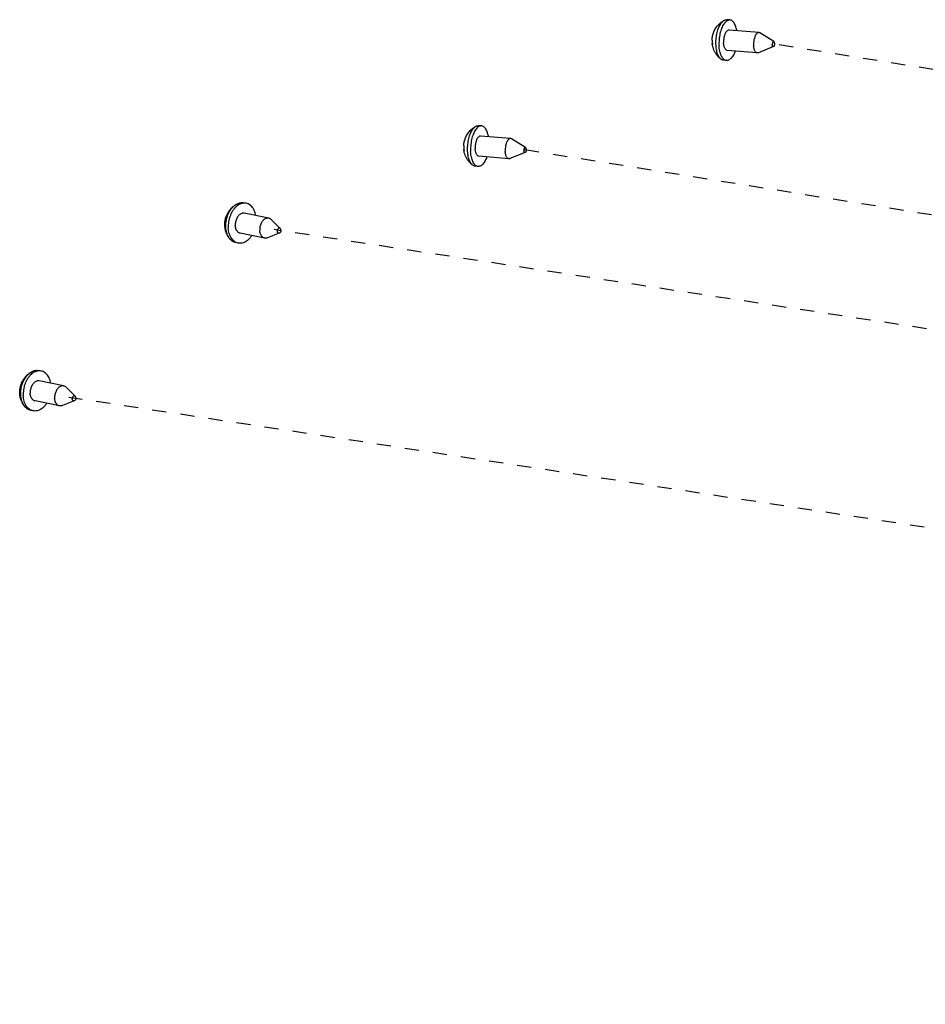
# Paper-space layout 'Layout1' of a CAD drawing. Header units: inches. Extents: x 29 to 351, y 58 to 234.
# Tile 40 of 104: x 29 to 36, y 163 to 171. Entities that reach past the tile are written whole.
import ezdxf

# ---------------------------------------------------------------- set-up
doc = ezdxf.new("R2010")
doc.units = ezdxf.units.IN
doc.header["$LTSCALE"] = 1.1
doc.header["$MEASUREMENT"] = 0
doc.linetypes.add('DASHED', pattern=[0.2, 0.1, -0.1])
doc.layers.get('0').update_dxf_attribs({"linetype": 'CONTINUOUS'})
doc.layers.add('02___PRT_ALL_AXES', color=7, linetype='CONTINUOUS')
doc.layers.add('7_ALL_FEATURES', color=7, linetype='CONTINUOUS')

psp = doc.layouts.get("Layout1")

# ---------------------------------------------------------------- linework, layer by layer
at = {"color": 4, "linetype": 'DASHED'}
for p, q in [((60.48969280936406, 166.4341603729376), (34.91890823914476, 170.5200581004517)), ((60.4759229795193, 165.3079144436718), (32.99391230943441, 169.6992026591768)), ((60.46748795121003, 164.6180064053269), (31.04961751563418, 169.0818026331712)), ((60.44868690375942, 163.0802529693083), (29.46029379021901, 167.7823564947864))]:
    psp.add_line(p, q, dxfattribs=at)
at = {"layer": '02___PRT_ALL_AXES', "color": 7, "linetype": 'Continuous'}
for p, q in [((34.58244174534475, 170.7062529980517), (34.55913171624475, 170.7082041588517)), ((34.80847657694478, 170.6083172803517), (34.57587378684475, 170.6277872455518)), ((34.92394467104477, 170.5395635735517), (34.81601404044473, 170.6057580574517)), ((34.92063190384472, 170.4999867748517), (34.80319869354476, 170.4526563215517)), ((34.79534066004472, 170.4513857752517), (34.56273786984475, 170.4708557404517)), ((34.55616991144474, 170.3923899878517), (34.53285988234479, 170.3943411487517)), ((32.6574458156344, 169.8853975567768), (32.6341357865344, 169.8873487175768)), ((32.88348064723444, 169.7874618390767), (32.6508778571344, 169.8069318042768)), ((32.99894874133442, 169.7187081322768), (32.89101811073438, 169.7849026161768)), ((32.99563597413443, 169.6791313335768), (32.87820276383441, 169.6318008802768)), ((32.87034473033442, 169.6305303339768), (32.6377419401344, 169.6500002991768)), ((32.63117398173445, 169.5715345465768), (32.60786395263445, 169.5734857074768)), ((30.83454276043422, 169.2860973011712), (30.81556310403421, 169.2899457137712)), ((31.0082869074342, 169.1705255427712), (30.8188954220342, 169.2089275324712)), ((31.09809027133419, 169.0910193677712), (31.0276667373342, 169.1599297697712)), ((30.97699223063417, 169.0161860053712), (30.78760074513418, 169.0545879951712)), ((31.09067181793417, 169.0544329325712), (30.99896865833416, 169.0183961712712)), ((30.77195340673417, 168.9774182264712), (30.75297375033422, 168.9812666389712)), ((29.24521903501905, 167.9866511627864), (29.22623937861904, 167.9904995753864)), ((29.41896318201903, 167.8710794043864), (29.22957169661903, 167.9094813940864)), ((29.50876654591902, 167.7915732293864), (29.43834301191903, 167.8604836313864)), ((29.387668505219, 167.7167398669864), (29.19827701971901, 167.7551418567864)), ((29.501348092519, 167.7549867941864), (29.40964493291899, 167.7189500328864)), ((29.182629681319, 167.6779720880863), (29.16365002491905, 167.6818205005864))]:
    psp.add_line(p, q, dxfattribs=at)
for points, start_tangent, end_tangent in [([(34.58244218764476, 170.7062472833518), (34.57666676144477, 170.7062076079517), (34.56600932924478, 170.7034153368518), (34.55542553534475, 170.6971808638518), (34.54515180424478, 170.6876434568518), (34.53541763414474, 170.6750161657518), (34.52644047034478, 170.6595810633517), (34.51842084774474, 170.6416829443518), (34.51153791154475, 170.6217216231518), (34.50594541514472, 170.6001430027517), (34.50176828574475, 170.5774291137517), (34.49909983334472, 170.5540873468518), (34.49799966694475, 170.5306391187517), (34.49849236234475, 170.5076082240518)], (-0.9965430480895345, 0.08307799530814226), (0.05679379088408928, -0.9983859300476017)), ([(34.63658647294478, 170.6227603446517), (34.63443467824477, 170.6338074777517), (34.62936974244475, 170.6525938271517), (34.62296307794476, 170.6690732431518), (34.61535779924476, 170.6828776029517), (34.60672379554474, 170.6936985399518), (34.59725393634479, 170.7012943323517), (34.58715976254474, 170.7054953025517), (34.58244218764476, 170.7062472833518)], (-0.1683537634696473, 0.9857266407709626), (-0.9965430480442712, 0.08307799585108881)), ([(34.57587025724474, 170.6277854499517), (34.57485348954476, 170.6278393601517), (34.56828488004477, 170.6266229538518), (34.56175103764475, 170.6227741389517), (34.55547446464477, 170.6164239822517), (34.54966890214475, 170.6077887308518), (34.54453205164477, 170.5971624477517), (34.54023884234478, 170.5849069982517), (34.53693547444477, 170.5714397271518), (34.53473444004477, 170.5572192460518), (34.53371069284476, 170.5427298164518), (34.53389909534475, 170.5284648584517)], (-0.9962940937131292, 0.0860120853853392), (0.05679379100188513, -0.9983859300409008)), ([(34.80847639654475, 170.6083151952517), (34.8074562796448, 170.6083693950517), (34.80088767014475, 170.6071529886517), (34.79435382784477, 170.6033041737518), (34.78807725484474, 170.5969540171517), (34.78227169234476, 170.5883187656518), (34.77713484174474, 170.5776924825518), (34.77284163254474, 170.5654370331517), (34.76953826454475, 170.5519697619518), (34.76733723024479, 170.5377492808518), (34.76631348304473, 170.5232598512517), (34.76650188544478, 170.5089948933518)], (-0.996275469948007, 0.0862275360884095), (0.05679379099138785, -0.9983859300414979)), ([(34.81601528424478, 170.6057600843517), (34.81383597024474, 170.6069119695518), (34.80847639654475, 170.6083151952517)], (-0.8523180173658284, 0.5230238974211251), (-0.9962754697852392, 0.08622753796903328)), ([(34.55616946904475, 170.3923957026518), (34.55145189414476, 170.3931476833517), (34.54135772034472, 170.3973486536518), (34.53188786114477, 170.4049444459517), (34.52325385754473, 170.4157653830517), (34.5156485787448, 170.4295697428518), (34.50924191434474, 170.4460491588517), (34.50417697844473, 170.4648355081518), (34.50056691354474, 170.4855091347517), (34.49849236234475, 170.5076082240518)], (-0.9965430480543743, 0.08307799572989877), (-0.05679379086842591, 0.9983859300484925)), ([(34.56274139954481, 170.4708575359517), (34.55737847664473, 170.4722610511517), (34.55140495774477, 170.4763426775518), (34.54604103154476, 170.4829095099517), (34.54146936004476, 170.4917379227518), (34.53784562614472, 170.5025272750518), (34.53529323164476, 170.5149101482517), (34.53389909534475, 170.5284648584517)], (-0.9962940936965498, 0.0860120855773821), (-0.0567937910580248, 0.9983859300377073)), ([(34.79534084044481, 170.4513878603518), (34.78998126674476, 170.4527910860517), (34.7840077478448, 170.4568727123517), (34.77864382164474, 170.4634395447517), (34.77407215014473, 170.4722679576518), (34.77044841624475, 170.4830573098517), (34.76789602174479, 170.4954401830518), (34.76650188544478, 170.5089948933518)], (-0.9962754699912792, 0.08622753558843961), (-0.0567937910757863, 0.9983859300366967)), ([(34.92394452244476, 170.5395641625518), (34.92391071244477, 170.5395842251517), (34.92159206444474, 170.5402388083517), (34.91918525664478, 170.5395101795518), (34.91685430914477, 170.5374479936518), (34.91475807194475, 170.5341927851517), (34.91303940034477, 170.5299663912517), (34.91181541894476, 170.5250568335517), (34.91116953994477, 170.5197986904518), (34.91114577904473, 170.5145502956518)], (-0.8580087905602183, 0.5136350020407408), (0.0567937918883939, -0.9983859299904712)), ([(34.92063338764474, 170.4999908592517), (34.91900477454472, 170.4996446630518), (34.91668612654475, 170.5002992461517), (34.91461365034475, 170.5022924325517), (34.91292858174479, 170.5054883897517), (34.91174575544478, 170.5096693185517), (34.91114577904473, 170.5145502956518)], (-0.9275147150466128, -0.3737866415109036), (-0.05679379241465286, 0.9983859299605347)), ([(34.92945105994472, 170.5253331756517), (34.92942729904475, 170.5200847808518), (34.92878142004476, 170.5148266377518), (34.9275574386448, 170.5099170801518), (34.92583876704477, 170.5056906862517), (34.92374252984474, 170.5024354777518), (34.92141158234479, 170.5003732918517), (34.92063338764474, 170.4999908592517)], (0.05679378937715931, -0.9983859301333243), (-0.9275147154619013, -0.3737866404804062)), ([(34.92945105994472, 170.5253331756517), (34.92885108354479, 170.5302141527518), (34.92766825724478, 170.5343950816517), (34.92598318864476, 170.5375910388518), (34.92394452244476, 170.5395641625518)], (-0.05679378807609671, 0.9983859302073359), (-0.8580087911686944, 0.5136350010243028)), ([(34.62344149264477, 170.4657199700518), (34.62019080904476, 170.4569600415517), (34.61217118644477, 170.4390619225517), (34.60319402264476, 170.4236268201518), (34.59345985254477, 170.4109995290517), (34.58318612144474, 170.4014621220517), (34.57260232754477, 170.3952276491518), (34.56194489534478, 170.3924353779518), (34.55616946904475, 170.3923957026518)], (-0.329910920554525, -0.9440120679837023), (-0.9965430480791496, 0.08307799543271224)), ([(34.80319891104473, 170.4526557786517), (34.80292956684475, 170.4525500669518), (34.79636095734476, 170.4513336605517), (34.79534084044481, 170.4513878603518)], (-0.9282196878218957, -0.3720325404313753), (-0.9962754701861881, 0.08622753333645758)), ([(32.65744625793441, 169.8853918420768), (32.65167083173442, 169.8853521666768), (32.64101339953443, 169.8825598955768), (32.6304296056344, 169.8763254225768), (32.62015587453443, 169.8667880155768), (32.61042170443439, 169.8541607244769), (32.60144454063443, 169.8387256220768), (32.59342491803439, 169.8208275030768), (32.5865419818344, 169.8008661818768), (32.58094948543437, 169.7792875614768), (32.5767723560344, 169.7565736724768), (32.57410390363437, 169.7332319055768), (32.5730037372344, 169.7097836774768), (32.5734964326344, 169.6867527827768)], (-0.9965430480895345, 0.08307799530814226), (0.05679379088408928, -0.9983859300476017)), ([(32.71159054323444, 169.8019049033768), (32.70943874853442, 169.8129520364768), (32.7043738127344, 169.8317383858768), (32.69796714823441, 169.8482178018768), (32.69036186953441, 169.8620221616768), (32.68172786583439, 169.8728430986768), (32.67225800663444, 169.8804388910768), (32.66216383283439, 169.8846398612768), (32.65744625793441, 169.8853918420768)], (-0.1683537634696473, 0.9857266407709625), (-0.9965430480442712, 0.08307799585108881)), ([(32.6508743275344, 169.8069300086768), (32.64985755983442, 169.8069839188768), (32.64328895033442, 169.8057675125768), (32.63675510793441, 169.8019186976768), (32.63047853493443, 169.7955685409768), (32.6246729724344, 169.7869332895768), (32.61953612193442, 169.7763070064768), (32.61524291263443, 169.7640515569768), (32.61193954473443, 169.7505842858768), (32.60973851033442, 169.7363638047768), (32.60871476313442, 169.7218743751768), (32.6089031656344, 169.7076094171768)], (-0.9962940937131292, 0.0860120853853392), (0.05679379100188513, -0.9983859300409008)), ([(32.8834804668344, 169.7874597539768), (32.88246034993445, 169.7875139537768), (32.8758917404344, 169.7862975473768), (32.86935789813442, 169.7824487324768), (32.86308132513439, 169.7760985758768), (32.85727576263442, 169.7674633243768), (32.85213891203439, 169.7568370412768), (32.84784570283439, 169.7445815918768), (32.8445423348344, 169.7311143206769), (32.84234130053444, 169.7168938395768), (32.84131755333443, 169.7024044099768), (32.84150595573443, 169.6881394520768)], (-0.996275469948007, 0.0862275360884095), (0.05679379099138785, -0.9983859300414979)), ([(32.89101935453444, 169.7849046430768), (32.88884004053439, 169.7860565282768), (32.8834804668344, 169.7874597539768)], (-0.8523180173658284, 0.5230238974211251), (-0.9962754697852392, 0.08622753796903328)), ([(32.6311735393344, 169.5715402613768), (32.62645596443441, 169.5722922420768), (32.61636179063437, 169.5764932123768), (32.60689193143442, 169.5840890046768), (32.59825792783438, 169.5949099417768), (32.5906526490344, 169.6087143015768), (32.58424598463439, 169.6251937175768), (32.57918104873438, 169.6439800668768), (32.5755709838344, 169.6646536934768), (32.5734964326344, 169.6867527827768)], (-0.9965430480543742, 0.08307799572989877), (-0.05679379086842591, 0.9983859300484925)), ([(32.63774546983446, 169.6500020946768), (32.63238254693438, 169.6514056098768), (32.62640902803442, 169.6554872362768), (32.62104510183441, 169.6620540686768), (32.61647343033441, 169.6708824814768), (32.61284969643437, 169.6816718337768), (32.61029730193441, 169.6940547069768), (32.6089031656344, 169.7076094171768)], (-0.9962940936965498, 0.0860120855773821), (-0.0567937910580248, 0.9983859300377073)), ([(32.8703449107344, 169.6305324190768), (32.86498533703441, 169.6319356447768), (32.85901181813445, 169.6360172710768), (32.85364789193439, 169.6425841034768), (32.84907622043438, 169.6514125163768), (32.8454524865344, 169.6622018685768), (32.84290009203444, 169.6745847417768), (32.84150595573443, 169.6881394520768)], (-0.9962754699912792, 0.08622753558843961), (-0.0567937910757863, 0.9983859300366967)), ([(32.99894859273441, 169.7187087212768), (32.99891478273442, 169.7187287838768), (32.99659613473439, 169.7193833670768), (32.99418932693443, 169.7186547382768), (32.99185837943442, 169.7165925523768), (32.9897621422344, 169.7133373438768), (32.98804347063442, 169.7091109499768), (32.98681948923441, 169.7042013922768), (32.98617361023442, 169.6989432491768), (32.98614984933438, 169.6936948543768)], (-0.8580087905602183, 0.5136350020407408), (0.0567937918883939, -0.9983859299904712)), ([(32.99563745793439, 169.6791354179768), (32.99400884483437, 169.6787892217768), (32.9916901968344, 169.6794438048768), (32.9896177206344, 169.6814369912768), (32.98793265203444, 169.6846329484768), (32.98674982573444, 169.6888138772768), (32.98614984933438, 169.6936948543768)], (-0.9275147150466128, -0.3737866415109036), (-0.05679379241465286, 0.9983859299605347)), ([(33.00445513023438, 169.7044777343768), (33.0044313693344, 169.6992293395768), (33.00378549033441, 169.6939711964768), (33.00256150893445, 169.6890616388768), (33.00084283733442, 169.6848352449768), (32.9987466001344, 169.6815800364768), (32.99641565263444, 169.6795178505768), (32.99563745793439, 169.6791354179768)], (0.05679378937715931, -0.9983859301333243), (-0.9275147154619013, -0.3737866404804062)), ([(33.00445513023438, 169.7044777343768), (33.00385515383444, 169.7093587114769), (33.00267232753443, 169.7135396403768), (33.00098725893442, 169.7167355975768), (32.99894859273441, 169.7187087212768)], (-0.05679378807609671, 0.9983859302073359), (-0.8580087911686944, 0.5136350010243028)), ([(32.69844556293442, 169.6448645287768), (32.69519487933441, 169.6361046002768), (32.68717525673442, 169.6182064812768), (32.67819809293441, 169.6027713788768), (32.66846392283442, 169.5901440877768), (32.65819019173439, 169.5806066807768), (32.64760639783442, 169.5743722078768), (32.63694896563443, 169.5715799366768), (32.6311735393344, 169.5715402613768)], (-0.3299109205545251, -0.9440120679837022), (-0.9965430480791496, 0.08307799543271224)), ([(32.87820298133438, 169.6318003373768), (32.8779336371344, 169.6316946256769), (32.87136502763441, 169.6304782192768), (32.8703449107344, 169.6305324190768)], (-0.9282196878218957, -0.3720325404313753), (-0.9962754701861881, 0.08622753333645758)), ([(30.83454324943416, 169.2860972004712), (30.81887755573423, 169.2875099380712), (30.80272844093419, 169.2854707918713), (30.78659093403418, 169.2799979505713), (30.7708255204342, 169.2712136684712), (30.75578437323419, 169.2593141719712), (30.74180348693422, 169.2445652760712), (30.7291951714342, 169.2272964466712), (30.71824107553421, 169.2078934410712), (30.70918589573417, 169.1867896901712), (30.70223190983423, 169.1644566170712), (30.6975344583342, 169.1413931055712), (30.69519847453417, 169.1181143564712), (30.69527614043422, 169.0951403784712)], (-0.9800591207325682, 0.1987061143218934), (0.05679379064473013, -0.9983859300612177)), ([(30.9086976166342, 169.1907230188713), (30.90388456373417, 169.2113742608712), (30.89679062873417, 169.2304388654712), (30.8876071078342, 169.2472990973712), (30.87653914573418, 169.2615783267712), (30.86383398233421, 169.2729575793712), (30.84977543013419, 169.2811826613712), (30.83454324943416, 169.2860972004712)], (-0.1691662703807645, 0.985587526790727), (-0.9800591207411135, 0.1987061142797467)), ([(30.81889551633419, 169.2089256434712), (30.81388019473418, 169.2095783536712), (30.8039414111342, 169.2088241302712), (30.7939790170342, 169.2054455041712), (30.78433226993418, 169.1995575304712), (30.77532967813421, 169.1913607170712), (30.76727781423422, 169.1811341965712), (30.76045087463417, 169.1692262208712), (30.7550813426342, 169.1560423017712), (30.75135207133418, 169.1420314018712), (30.74939005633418, 169.1276706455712), (30.74926211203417, 169.1134490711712)], (-0.9800629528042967, 0.198687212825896), (0.05679379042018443, -0.9983859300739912)), ([(31.00828654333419, 169.1705237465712), (31.00327168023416, 169.1711763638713), (30.9933328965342, 169.1704221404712), (30.98337050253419, 169.1670435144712), (30.97372375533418, 169.1611555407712), (30.9647211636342, 169.1529587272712), (30.95666929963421, 169.1427322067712), (30.94984236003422, 169.1308242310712), (30.94447282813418, 169.1176403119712), (30.94074355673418, 169.1036294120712), (30.93878154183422, 169.0892686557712), (30.93865359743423, 169.0750470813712)], (-0.9800655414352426, 0.1986744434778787), (0.05679379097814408, -0.9983859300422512)), ([(31.02766650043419, 169.1599295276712), (31.02173693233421, 169.1647991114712), (31.01284840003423, 169.1692805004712), (31.00828654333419, 169.1705237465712)], (-0.7147811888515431, 0.6993481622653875), (-0.9800655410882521, 0.1986744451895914)), ([(30.77195291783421, 168.9774183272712), (30.7567207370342, 168.9823328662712), (30.74266218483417, 168.9905579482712), (30.72995702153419, 169.0019372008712), (30.71888905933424, 169.0162164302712), (30.70970553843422, 169.0330766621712), (30.70261160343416, 169.0521412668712), (30.69776572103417, 169.0729843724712), (30.69527614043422, 169.0951403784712)], (-0.9800591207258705, 0.1987061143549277), (-0.05679379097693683, 0.99838593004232)), ([(30.78760065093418, 169.0545898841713), (30.7830392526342, 169.0558330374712), (30.77415072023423, 169.0603144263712), (30.76625306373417, 169.0672287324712), (30.75961522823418, 169.0763404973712), (30.75446325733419, 169.0873394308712), (30.75097259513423, 169.0998509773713), (30.74926211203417, 169.1134490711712)], (-0.9800629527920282, 0.198687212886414), (-0.05679379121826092, 0.998385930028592)), ([(30.97699259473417, 169.0161878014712), (30.97243073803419, 169.0174310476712), (30.96354220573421, 169.0219124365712), (30.95564454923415, 169.0288267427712), (30.94900671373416, 169.0379385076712), (30.94385474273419, 169.0489374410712), (30.94036408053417, 169.0614489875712), (30.93865359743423, 169.0750470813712)], (-0.9800655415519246, 0.1986744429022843), (-0.05679379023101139, 0.9983859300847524)), ([(31.0980905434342, 169.0910190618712), (31.09504940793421, 169.0931231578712), (31.09157243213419, 169.0939365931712), (31.08792258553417, 169.0933784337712), (31.08434859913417, 169.0914867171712), (31.0810940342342, 169.0883903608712), (31.0783806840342, 169.0843003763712), (31.07639345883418, 169.0794954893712), (31.0752677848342, 169.0743031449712), (31.07508037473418, 169.0690771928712)], (-0.7152697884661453, 0.6988484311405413), (0.05679379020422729, -0.9983859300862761)), ([(31.09066844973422, 169.0544311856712), (31.09014891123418, 169.0542415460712), (31.08649906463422, 169.0536833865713), (31.0830220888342, 169.0544968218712), (31.07995493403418, 169.0566264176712), (31.0775066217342, 169.0599270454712), (31.07584400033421, 169.0641737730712), (31.07508037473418, 169.0690771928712)], (-0.93101028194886, -0.3649929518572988), (-0.05679378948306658, 0.9983859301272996)), ([(31.10299112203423, 169.0785427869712), (31.10280371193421, 169.0733168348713), (31.10167803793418, 169.0681244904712), (31.09969081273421, 169.0633196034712), (31.09697746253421, 169.0592296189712), (31.09372289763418, 169.0561332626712), (31.09066844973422, 169.0544311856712)], (0.05679379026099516, -0.9983859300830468), (-0.9310102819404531, -0.3649929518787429)), ([(31.10299112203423, 169.0785427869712), (31.1022274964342, 169.0834462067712), (31.10056487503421, 169.0876929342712), (31.0980905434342, 169.0910190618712)], (-0.0567937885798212, 0.9983859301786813), (-0.7152697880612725, 0.6988484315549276)), ([(30.87740148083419, 169.0363756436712), (30.86469268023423, 169.0189502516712), (30.8507117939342, 169.0042013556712), (30.83567064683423, 168.9923018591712), (30.81990523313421, 168.9835175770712), (30.80376772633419, 168.9780447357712), (30.7876186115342, 168.9760055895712), (30.77195291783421, 168.9774183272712)], (-0.5397240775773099, -0.8418419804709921), (-0.9800591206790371, 0.1987061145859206)), ([(30.99896853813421, 169.0183964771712), (30.99194624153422, 169.0162894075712), (30.98200745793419, 169.0155351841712), (30.97699259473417, 169.0161878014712)], (-0.9307238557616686, -0.3657227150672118), (-0.9800655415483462, 0.1986744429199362)), ([(29.24521952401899, 167.9866510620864), (29.22955383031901, 167.9880637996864), (29.21340471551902, 167.9860246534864), (29.19726720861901, 167.9805518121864), (29.18150179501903, 167.9717675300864), (29.16646064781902, 167.9598680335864), (29.15247976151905, 167.9451191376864), (29.13987144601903, 167.9278503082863), (29.12891735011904, 167.9084473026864), (29.119862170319, 167.8873435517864), (29.112908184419, 167.8650104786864), (29.10821073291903, 167.8419469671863), (29.105874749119, 167.8186682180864), (29.10595241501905, 167.7956942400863)], (-0.9800591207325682, 0.1987061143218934), (0.05679379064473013, -0.9983859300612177)), ([(29.31937389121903, 167.8912768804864), (29.314560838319, 167.9119281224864), (29.307466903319, 167.9309927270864), (29.29828338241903, 167.9478529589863), (29.28721542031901, 167.9621321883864), (29.27451025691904, 167.9735114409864), (29.26045170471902, 167.9817365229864), (29.24521952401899, 167.9866510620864)], (-0.1691662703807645, 0.985587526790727), (-0.9800591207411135, 0.1987061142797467)), ([(29.22957179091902, 167.9094795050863), (29.22455646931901, 167.9101322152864), (29.21461768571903, 167.9093779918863), (29.20465529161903, 167.9059993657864), (29.19500854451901, 167.9001113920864), (29.18600595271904, 167.8919145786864), (29.17795408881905, 167.8816880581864), (29.171127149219, 167.8697800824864), (29.16575761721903, 167.8565961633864), (29.16202834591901, 167.8425852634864), (29.16006633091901, 167.8282245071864), (29.159938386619, 167.8140029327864)], (-0.9800629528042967, 0.198687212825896), (0.05679379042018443, -0.9983859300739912)), ([(29.41896281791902, 167.8710776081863), (29.41394795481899, 167.8717302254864), (29.40400917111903, 167.8709760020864), (29.39404677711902, 167.8675973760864), (29.38440002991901, 167.8617094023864), (29.37539743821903, 167.8535125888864), (29.36734557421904, 167.8432860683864), (29.36051863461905, 167.8313780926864), (29.35514910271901, 167.8181941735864), (29.35141983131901, 167.8041832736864), (29.34945781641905, 167.7898225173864), (29.34932987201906, 167.7756009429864)], (-0.9800655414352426, 0.1986744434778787), (0.05679379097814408, -0.9983859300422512)), ([(29.43834277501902, 167.8604833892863), (29.43241320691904, 167.8653529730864), (29.42352467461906, 167.8698343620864), (29.41896281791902, 167.8710776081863)], (-0.7147811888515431, 0.6993481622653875), (-0.9800655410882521, 0.1986744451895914)), ([(29.18262919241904, 167.6779721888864), (29.16739701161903, 167.6828867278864), (29.153338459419, 167.6911118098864), (29.14063329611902, 167.7024910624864), (29.12956533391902, 167.7167702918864), (29.12038181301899, 167.7336305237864), (29.11328787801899, 167.7526951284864), (29.108441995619, 167.7735382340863), (29.10595241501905, 167.7956942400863)], (-0.9800591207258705, 0.1987061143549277), (-0.05679379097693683, 0.99838593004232)), ([(29.19827692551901, 167.7551437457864), (29.19371552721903, 167.7563868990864), (29.18482699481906, 167.7608682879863), (29.176929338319, 167.7677825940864), (29.17029150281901, 167.7768943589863), (29.16513953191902, 167.7878932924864), (29.161648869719, 167.8004048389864), (29.159938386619, 167.8140029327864)], (-0.9800629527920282, 0.198687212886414), (-0.05679379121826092, 0.998385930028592)), ([(29.387668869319, 167.7167416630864), (29.38310701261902, 167.7179849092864), (29.37421848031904, 167.7224662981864), (29.36632082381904, 167.7293806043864), (29.35968298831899, 167.7384923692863), (29.35453101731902, 167.7494913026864), (29.351040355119, 167.7620028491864), (29.34932987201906, 167.7756009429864)], (-0.9800655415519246, 0.1986744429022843), (-0.05679379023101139, 0.9983859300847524)), ([(29.50876681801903, 167.7915729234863), (29.50572568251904, 167.7936770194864), (29.50224870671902, 167.7944904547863), (29.498598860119, 167.7939322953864), (29.495024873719, 167.7920405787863), (29.49177030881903, 167.7889442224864), (29.48905695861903, 167.7848542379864), (29.48706973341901, 167.7800493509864), (29.48594405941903, 167.7748570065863), (29.48575664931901, 167.7696310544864)], (-0.7152697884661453, 0.6988484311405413), (0.05679379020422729, -0.9983859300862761)), ([(29.50134472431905, 167.7549850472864), (29.50082518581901, 167.7547954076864), (29.49717533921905, 167.7542372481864), (29.49369836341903, 167.7550506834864), (29.49063120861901, 167.7571802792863), (29.48818289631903, 167.7604809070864), (29.48652027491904, 167.7647276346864), (29.48575664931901, 167.7696310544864)], (-0.93101028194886, -0.3649929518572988), (-0.05679378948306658, 0.9983859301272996)), ([(29.51366739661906, 167.7790966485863), (29.51347998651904, 167.7738706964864), (29.51235431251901, 167.7686783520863), (29.51036708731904, 167.7638734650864), (29.50765373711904, 167.7597834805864), (29.50439917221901, 167.7566871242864), (29.50134472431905, 167.7549850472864)], (0.05679379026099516, -0.9983859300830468), (-0.9310102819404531, -0.3649929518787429)), ([(29.51366739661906, 167.7790966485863), (29.51290377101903, 167.7840000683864), (29.51124114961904, 167.7882467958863), (29.50876681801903, 167.7915729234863)], (-0.0567937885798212, 0.9983859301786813), (-0.7152697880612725, 0.6988484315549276)), ([(29.28807775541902, 167.7369295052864), (29.27536895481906, 167.7195041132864), (29.26138806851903, 167.7047552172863), (29.246346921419, 167.6928557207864), (29.23058150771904, 167.6840714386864), (29.21444400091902, 167.6785985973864), (29.19829488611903, 167.6765594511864), (29.18262919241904, 167.6779721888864)], (-0.5397240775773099, -0.8418419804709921), (-0.980059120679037, 0.1987061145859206)), ([(29.40964481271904, 167.7189503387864), (29.402622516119, 167.7168432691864), (29.39268373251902, 167.7160890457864), (29.387668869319, 167.7167416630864)], (-0.9307238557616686, -0.3657227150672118), (-0.9800655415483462, 0.1986744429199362))]:
    psp.add_spline(points, degree=3, dxfattribs=dict(at, start_tangent=start_tangent, end_tangent=end_tangent))
at = {"layer": '7_ALL_FEATURES', "color": 7, "linetype": 'Continuous'}
for p, q in [((34.53738332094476, 170.7026726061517), (34.53884253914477, 170.7034990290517)), ((34.44712693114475, 170.5133185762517), (34.44635355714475, 170.5180883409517)), ((34.44667376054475, 170.5235228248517), (34.44790252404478, 170.5134491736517)), ((32.61238739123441, 169.8818171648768), (32.61384660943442, 169.8826435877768)), ((32.5221310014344, 169.6924631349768), (32.5213576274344, 169.6972328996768)), ((32.52167783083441, 169.7026673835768), (32.52290659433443, 169.6925937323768))]:
    psp.add_line(p, q, dxfattribs=at)
for points, start_tangent, end_tangent in [([(34.44449612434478, 170.5507426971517), (34.44514760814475, 170.5611425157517), (34.44725527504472, 170.5766865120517), (34.45063601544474, 170.5917446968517), (34.45532602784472, 170.6065627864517), (34.46154518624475, 170.6215093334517), (34.46961771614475, 170.6367604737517), (34.47909418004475, 170.6511547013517), (34.48968962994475, 170.6643459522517), (34.50265320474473, 170.6775880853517), (34.51590924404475, 170.6886843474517), (34.53343741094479, 170.7004389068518)], (0.03374358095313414, 0.9994305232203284), (0.8616241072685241, 0.5075469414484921)), ([(34.47518233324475, 170.5095593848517), (34.47467742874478, 170.5315304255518), (34.47562436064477, 170.5539033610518), (34.47800385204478, 170.5762227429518), (34.4817674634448, 170.5980342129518), (34.48683857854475, 170.6188937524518), (34.49311396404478, 170.6383767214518), (34.5004658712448, 170.6560865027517), (34.50874463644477, 170.6716625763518), (34.51778172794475, 170.6847878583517), (34.52739317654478, 170.6951951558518), (34.53738332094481, 170.7026726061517)], (-0.0567937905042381, 0.9983859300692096), (0.8616241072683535, 0.5075469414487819)), ([(34.53884254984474, 170.7034990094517), (34.54754879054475, 170.7070679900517), (34.55768264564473, 170.7082918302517), (34.55913161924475, 170.7082030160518)], (0.8785514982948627, 0.4776476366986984), (0.9964195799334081, -0.08454596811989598)), ([(34.44449614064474, 170.5507427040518), (34.44452360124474, 170.5493384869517), (34.44480136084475, 170.5474452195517), (34.44535564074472, 170.5455709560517), (34.44618002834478, 170.5437291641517)], (-0.03367222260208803, -0.9994329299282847), (0.4646394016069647, -0.8854999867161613)), ([(34.44618002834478, 170.5437291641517), (34.44609266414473, 170.5336998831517), (34.44667376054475, 170.5235228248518)], (-0.04195017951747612, -0.9991197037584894), (0.08944437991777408, -0.995991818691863)), ([(34.44635353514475, 170.5180883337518), (34.44631117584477, 170.5183990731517), (34.44621119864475, 170.5200769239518), (34.4463258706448, 170.5217611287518), (34.44665654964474, 170.5234627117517), (34.44667242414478, 170.5235239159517)], (-0.1468284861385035, 0.9891619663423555), (0.2531051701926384, 0.9674387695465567)), ([(34.44790252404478, 170.5134491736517), (34.44715958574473, 170.5150767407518), (34.44662748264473, 170.5167299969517), (34.44635353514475, 170.5180883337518)], (-0.4646394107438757, 0.8854999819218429), (-0.146828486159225, 0.9891619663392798)), ([(34.51363524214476, 170.4023537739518), (34.49632483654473, 170.4178214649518), (34.48189507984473, 170.4343893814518), (34.46915268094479, 170.4533134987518), (34.45912516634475, 170.4731536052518), (34.45198394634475, 170.4928010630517), (34.44750236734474, 170.5112543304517), (34.44712693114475, 170.5133185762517)], (-0.7869149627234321, 0.6170614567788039), (-0.173226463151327, 0.9848820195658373)), ([(34.51363483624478, 170.4023532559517), (34.50613171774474, 170.4095358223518), (34.49811852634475, 170.4206019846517), (34.49107997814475, 170.4343282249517), (34.48515935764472, 170.4504351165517), (34.48047719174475, 170.4685947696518), (34.47712879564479, 170.4884375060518), (34.47518233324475, 170.5095593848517)], (-0.7871423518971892, 0.6167713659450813), (-0.05679379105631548, 0.9983859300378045)), ([(34.53285997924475, 170.3943422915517), (34.52441300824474, 170.3962260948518), (34.51495642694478, 170.4013550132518), (34.51363483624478, 170.4023532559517)], (-0.9964195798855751, 0.08454596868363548), (-0.7871423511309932, 0.6167713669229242)), ([(32.51950019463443, 169.7298872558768), (32.5201516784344, 169.7402870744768), (32.52225934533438, 169.7558310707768), (32.52564008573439, 169.7708892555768), (32.53033009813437, 169.7857073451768), (32.5365492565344, 169.8006538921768), (32.5446217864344, 169.8159050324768), (32.55409825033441, 169.8302992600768), (32.5646937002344, 169.8434905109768), (32.57765727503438, 169.8567326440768), (32.5909133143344, 169.8678289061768), (32.60844148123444, 169.8795834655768)], (0.03374358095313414, 0.9994305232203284), (0.8616241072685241, 0.5075469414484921)), ([(32.5501864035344, 169.6887039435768), (32.54968149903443, 169.7106749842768), (32.55062843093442, 169.7330479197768), (32.55300792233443, 169.7553673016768), (32.55677153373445, 169.7771787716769), (32.5618426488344, 169.7980383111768), (32.56811803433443, 169.8175212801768), (32.57546994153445, 169.8352310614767), (32.58374870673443, 169.8508071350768), (32.5927857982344, 169.8639324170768), (32.60239724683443, 169.8743397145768), (32.61238739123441, 169.8818171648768)], (-0.0567937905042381, 0.9983859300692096), (0.8616241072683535, 0.5075469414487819)), ([(32.6138466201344, 169.8826435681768), (32.6225528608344, 169.8862125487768), (32.63268671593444, 169.8874363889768), (32.6341356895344, 169.8873475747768)], (0.8785514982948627, 0.4776476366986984), (0.9964195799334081, -0.08454596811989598)), ([(32.5195002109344, 169.7298872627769), (32.51952767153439, 169.7284830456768), (32.5198054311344, 169.7265897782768), (32.52035971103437, 169.7247155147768), (32.52118409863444, 169.7228737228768)], (-0.03367222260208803, -0.9994329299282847), (0.4646394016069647, -0.8854999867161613)), ([(32.52118409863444, 169.7228737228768), (32.52109673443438, 169.7128444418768), (32.52167783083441, 169.7026673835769)], (-0.04195017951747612, -0.9991197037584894), (0.08944437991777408, -0.995991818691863)), ([(32.5213576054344, 169.6972328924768), (32.52131524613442, 169.6975436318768), (32.5212152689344, 169.6992214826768), (32.52132994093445, 169.7009056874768), (32.52166061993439, 169.7026072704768), (32.52167649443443, 169.7026684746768)], (-0.1468284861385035, 0.9891619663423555), (0.2531051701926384, 0.9674387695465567)), ([(32.52290659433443, 169.6925937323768), (32.52216365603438, 169.6942212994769), (32.52163155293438, 169.6958745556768), (32.5213576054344, 169.6972328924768)], (-0.4646394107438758, 0.8854999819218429), (-0.146828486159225, 0.9891619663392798)), ([(32.58863931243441, 169.5814983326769), (32.57132890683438, 169.5969660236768), (32.55689915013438, 169.6135339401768), (32.54415675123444, 169.6324580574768), (32.5341292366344, 169.6522981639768), (32.52698801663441, 169.6719456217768), (32.52250643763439, 169.6903988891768), (32.5221310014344, 169.6924631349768)], (-0.7869149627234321, 0.6170614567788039), (-0.1732264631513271, 0.9848820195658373)), ([(32.58863890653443, 169.5814978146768), (32.58113578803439, 169.5886803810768), (32.57312259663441, 169.5997465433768), (32.5660840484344, 169.6134727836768), (32.56016342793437, 169.6295796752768), (32.55548126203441, 169.6477393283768), (32.55213286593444, 169.6675820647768), (32.5501864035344, 169.6887039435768)], (-0.7871423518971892, 0.6167713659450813), (-0.05679379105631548, 0.9983859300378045)), ([(32.6078640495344, 169.5734868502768), (32.59941707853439, 169.5753706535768), (32.58996049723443, 169.5804995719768), (32.58863890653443, 169.5814978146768)], (-0.9964195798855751, 0.0845459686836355), (-0.7871423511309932, 0.6167713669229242)), ([(30.70431103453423, 169.0137742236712), (30.6901753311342, 169.0356742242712), (30.6789638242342, 169.0603848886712), (30.67126300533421, 169.0880720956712), (30.66808552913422, 169.1155222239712), (30.66892647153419, 169.1412966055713), (30.67316074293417, 169.1656246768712), (30.6805897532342, 169.1889456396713), (30.69085760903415, 169.2106161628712), (30.70393040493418, 169.2307743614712), (30.72027957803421, 169.2497518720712), (30.73739287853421, 169.2649736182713), (30.75808156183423, 169.2789604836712)], (-0.6014552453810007, 0.7989064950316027), (0.8651388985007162, 0.501532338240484)), ([(30.67629648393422, 169.0989887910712), (30.67616979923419, 169.1209079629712), (30.67824369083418, 169.1431263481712), (30.68247594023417, 169.1651916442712), (30.68878039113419, 169.1866546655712), (30.69702870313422, 169.2070784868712), (30.70705296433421, 169.2260473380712), (30.71864910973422, 169.2431750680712), (30.73158107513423, 169.2581130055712), (30.74558560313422, 169.2705570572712), (30.75808141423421, 169.2789607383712)], (-0.05679379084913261, 0.9983859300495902), (0.8651859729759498, 0.5014511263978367)), ([(30.75808141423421, 169.2789607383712), (30.76037760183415, 169.2802538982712), (30.7756559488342, 169.2870061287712)], (0.8651859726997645, 0.5014511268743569), (0.9470212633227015, 0.3211708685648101)), ([(30.7756559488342, 169.2870061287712), (30.7911096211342, 169.2906762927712), (30.8064240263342, 169.2911896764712), (30.8155628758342, 169.2899445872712)], (0.9470212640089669, 0.3211708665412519), (0.9800832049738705, -0.1985872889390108)), ([(30.70431090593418, 169.0137741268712), (30.6980929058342, 169.0229486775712), (30.68963144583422, 169.0394040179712), (30.68309652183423, 169.0578177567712), (30.67862116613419, 169.0778150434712), (30.67629648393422, 169.0989887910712)], (-0.6014536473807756, 0.7989076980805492), (-0.05679379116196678, 0.9983859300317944)), ([(30.75297397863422, 168.9812677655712), (30.7472494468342, 168.9826765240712), (30.73313966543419, 168.9884435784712), (30.72007071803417, 168.9972064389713), (30.70830865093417, 169.0087867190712), (30.70431090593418, 169.0137741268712)], (-0.9800832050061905, 0.1985872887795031), (-0.6014536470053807, 0.7989076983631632)), ([(29.11498730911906, 167.7143280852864), (29.10085160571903, 167.7362280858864), (29.08964009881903, 167.7609387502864), (29.08193927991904, 167.7886259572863), (29.07876180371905, 167.8160760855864), (29.07960274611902, 167.8418504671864), (29.083837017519, 167.8661785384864), (29.09126602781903, 167.8894995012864), (29.10153388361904, 167.9111700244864), (29.11460667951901, 167.9313282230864), (29.13095585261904, 167.9503057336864), (29.14806915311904, 167.9655274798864), (29.16875783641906, 167.9795143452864)], (-0.6014552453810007, 0.7989064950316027), (0.8651388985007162, 0.501532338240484)), ([(29.08697275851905, 167.7995426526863), (29.08684607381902, 167.8214618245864), (29.08891996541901, 167.8436802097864), (29.093152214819, 167.8657455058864), (29.09945666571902, 167.8872085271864), (29.10770497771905, 167.9076323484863), (29.11772923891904, 167.9266011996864), (29.12932538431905, 167.9437289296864), (29.14225734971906, 167.9586668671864), (29.15626187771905, 167.9711109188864), (29.16875768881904, 167.9795145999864)], (-0.05679379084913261, 0.9983859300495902), (0.8651859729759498, 0.5014511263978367)), ([(29.16875768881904, 167.9795145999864), (29.17105387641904, 167.9808077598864), (29.18633222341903, 167.9875599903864)], (0.8651859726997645, 0.5014511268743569), (0.9470212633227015, 0.3211708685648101)), ([(29.18633222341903, 167.9875599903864), (29.20178589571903, 167.9912301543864), (29.21710030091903, 167.9917435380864), (29.22623915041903, 167.9904984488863)], (0.9470212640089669, 0.3211708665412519), (0.9800832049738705, -0.1985872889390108)), ([(29.11498718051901, 167.7143279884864), (29.10876918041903, 167.7235025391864), (29.10030772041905, 167.7399578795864), (29.09377279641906, 167.7583716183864), (29.08929744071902, 167.7783689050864), (29.08697275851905, 167.7995426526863)], (-0.6014536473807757, 0.798907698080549), (-0.05679379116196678, 0.9983859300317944)), ([(29.16365025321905, 167.6818216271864), (29.15792572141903, 167.6832303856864), (29.14381594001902, 167.6889974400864), (29.130746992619, 167.6977603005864), (29.118984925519, 167.7093405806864), (29.11498718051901, 167.7143279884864)], (-0.9800832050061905, 0.1985872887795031), (-0.6014536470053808, 0.7989076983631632))]:
    psp.add_spline(points, degree=3, dxfattribs=dict(at, start_tangent=start_tangent, end_tangent=end_tangent))

doc.saveas('drawing.dxf')
